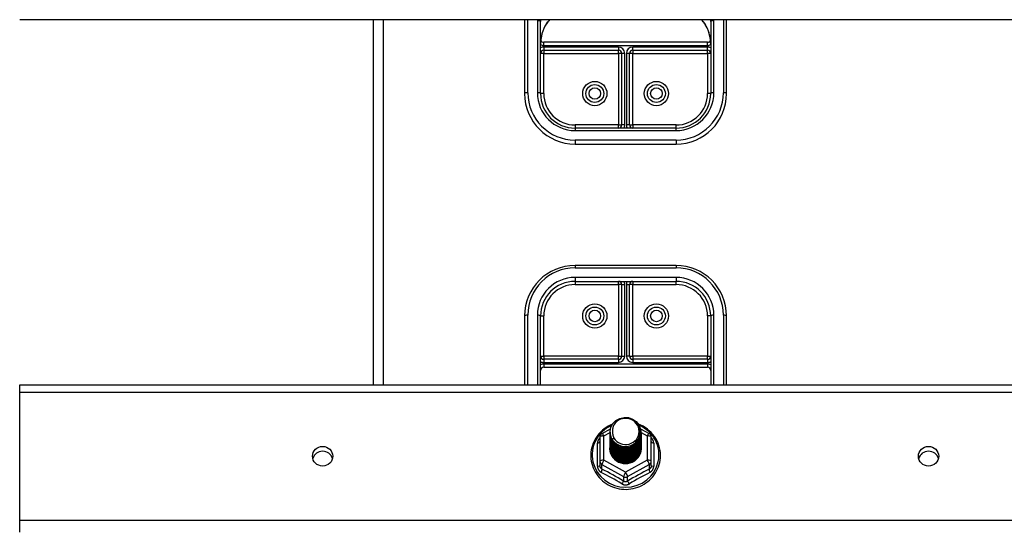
# Model space of a CAD drawing. Header units: inches. Extents: x 48.1 to 120.1, y 31.5 to 55.7.
# Tile 23 of 85: x 64.6 to 74.3, y 40.9 to 46. Entities that reach past the tile are written whole.
import ezdxf

# ---------------------------------------------------------------- set-up
doc = ezdxf.new("R2010")
doc.units = ezdxf.units.IN
doc.header["$MEASUREMENT"] = 0
doc.layers.add('Visible Edges(ANSI)', color=7, linetype='Continuous', lineweight=25)
doc.layers.add('Visible Tangent Edges(ANSI)', color=7, linetype='Continuous', lineweight=25)

msp = doc.modelspace()

# ---------------------------------------------------------------- linework, layer by layer
at = {"layer": 'Visible Edges(ANSI)'}
for p, q in [((118.5538, 45.9505), (64.5538, 45.9505)), ((68.0538, 45.9505), (68.0538, 42.3362)), ((69.5538, 45.9505), (69.5538, 45.22)), ((69.7113, 45.22), (69.7113, 45.9332)), ((71.3963, 45.9332), (71.3963, 45.22)), ((71.5538, 45.22), (71.5538, 45.9505)), ((71.3649, 45.7274), (69.7428, 45.7274)), ((69.7428, 45.6486), (70.483, 45.6486)), ((70.6247, 45.6486), (71.3649, 45.6486)), ((70.5145, 45.6171), (70.5145, 44.909)), ((70.5932, 44.909), (70.5932, 45.6171)), ((71.0538, 44.8775), (70.0538, 44.8775)), ((70.0538, 44.72), (71.0538, 44.72)), ((71.0538, 43.5191), (70.0538, 43.5191)), ((70.0538, 43.3616), (71.0538, 43.3616)), ((70.5145, 43.3301), (70.5145, 42.6219)), ((70.5932, 42.6219), (70.5932, 43.3301)), ((69.5538, 43.0191), (69.5538, 42.3362)), ((69.7113, 42.3362), (69.7113, 43.0191)), ((71.3963, 43.0191), (71.3963, 42.3362)), ((71.5538, 42.3362), (71.5538, 43.0191)), ((70.483, 42.5905), (69.7428, 42.5905)), ((69.7428, 42.5117), (71.3649, 42.5117)), ((71.3649, 42.5905), (70.6247, 42.5905)), ((64.5538, 42.2665), (64.5538, 42.3362)), ((64.5538, 42.3362), (118.5538, 42.3362)), ((64.5538, 40.9968), (64.5538, 42.2665)), ((70.3201, 41.8561), (70.404, 41.9029)), ((70.4003, 41.8705), (70.4003, 41.8709)), ((70.4003, 41.8579), (70.4003, 41.8583)), ((70.4003, 41.8454), (70.4003, 41.8458)), ((70.4003, 41.8328), (70.4003, 41.8333)), ((70.7021, 41.9038), (70.7876, 41.8561)), ((70.7074, 41.8642), (70.7074, 41.8646)), ((70.7074, 41.8517), (70.7074, 41.8521)), ((70.7074, 41.8391), (70.7074, 41.8395)), ((70.2999, 41.8217), (70.2999, 41.5821)), ((70.4003, 41.8203), (70.4003, 41.8207)), ((70.4003, 41.8078), (70.4003, 41.8082)), ((70.4003, 41.7952), (70.4003, 41.7956)), ((70.4003, 41.7827), (70.4003, 41.7831)), ((70.4003, 41.7702), (70.4003, 41.7706)), ((70.4003, 41.7576), (70.4003, 41.758)), ((70.4003, 41.7451), (70.4003, 41.7455)), ((70.4003, 41.7325), (70.4003, 41.7329)), ((70.7074, 41.8266), (70.7074, 41.827)), ((70.7074, 41.814), (70.7074, 41.8144)), ((70.7074, 41.8015), (70.7074, 41.8019)), ((70.7074, 41.789), (70.7074, 41.7894)), ((70.7074, 41.7764), (70.7074, 41.7768)), ((70.7074, 41.7639), (70.7074, 41.7643)), ((70.7074, 41.7513), (70.7074, 41.7518)), ((70.7074, 41.7388), (70.7074, 41.7392)), ((70.8078, 41.5821), (70.8078, 41.8217)), ((70.4003, 41.72), (70.4003, 41.7204)), ((70.7074, 41.7263), (70.7074, 41.7267)), ((70.7074, 41.7137), (70.7074, 41.7141)), ((70.2999, 41.5821), (70.2999, 41.5373)), ((70.5346, 41.5634), (70.5341, 41.5606)), ((70.8078, 41.5373), (70.8078, 41.5821)), ((64.5538, 40.8795), (64.5538, 40.9968))]:
    msp.add_line(p, q, dxfattribs=at)
at = {"layer": 'Visible Edges(ANSI)', "flags": 128}
for points in [[(69.7689, 45.9086), (69.7848, 45.9302), (69.8024, 45.9505)], [(71.3053, 45.9505), (71.3229, 45.9302), (71.3388, 45.9086)], [(69.7689, 45.9086), (69.762, 45.8978), (69.7554, 45.8865), (69.7436, 45.8628), (69.7337, 45.838), (69.7256, 45.8124), (69.7193, 45.7862), (69.7148, 45.7596), (69.7122, 45.7327), (69.7113, 45.7059)], [(71.3963, 45.7059), (71.3955, 45.7327), (71.3928, 45.7596), (71.3883, 45.7862), (71.3821, 45.8124), (71.374, 45.838), (71.364, 45.8628), (71.3522, 45.8865), (71.3457, 45.8978), (71.3388, 45.9086)], [(70.4235, 41.9483), (70.4023, 41.9391), (70.3817, 41.9285), (70.3619, 41.9165), (70.343, 41.9034), (70.325, 41.889), (70.3081, 41.8734), (70.2923, 41.8568), (70.2777, 41.8392), (70.2643, 41.8206), (70.2523, 41.8012), (70.2416, 41.7811), (70.2324, 41.7603), (70.2246, 41.7389), (70.2184, 41.7171), (70.2136, 41.6949), (70.2105, 41.6725), (70.2089, 41.6498), (70.2089, 41.6272), (70.2104, 41.6046), (70.2136, 41.5821), (70.2183, 41.5599), (70.2246, 41.5381), (70.2323, 41.5167), (70.2415, 41.4959), (70.2522, 41.4758), (70.2642, 41.4564), (70.2776, 41.4378), (70.2922, 41.4202), (70.308, 41.4035), (70.3249, 41.388), (70.3428, 41.3736), (70.3617, 41.3604), (70.3815, 41.3484), (70.4021, 41.3378), (70.4233, 41.3286), (70.4451, 41.3208), (70.4675, 41.3144), (70.4902, 41.3095), (70.5132, 41.3061), (70.5363, 41.3042), (70.5596, 41.3038), (70.5828, 41.3049), (70.6059, 41.3076), (70.6288, 41.3118), (70.6513, 41.3174), (70.6734, 41.3245), (70.6949, 41.333), (70.7159, 41.3429), (70.736, 41.3542), (70.7554, 41.3668), (70.7738, 41.3806), (70.7913, 41.3955), (70.8077, 41.4116), (70.8229, 41.4288), (70.8369, 41.4469), (70.8496, 41.4659), (70.8609, 41.4856), (70.8709, 41.5061), (70.8794, 41.5272), (70.8864, 41.5488), (70.8919, 41.5709), (70.8958, 41.5932), (70.8982, 41.6157), (70.899, 41.6384)], [(70.4212, 41.7971), (70.4048, 41.8357), (70.4004, 41.8772), (70.4085, 41.9181), (70.4283, 41.9552), (70.4584, 41.9854), (70.4961, 42.0061), (70.5385, 42.0157), (70.5821, 42.0133), (70.6235, 41.9991), (70.6592, 41.9742), (70.6864, 41.9406), (70.7029, 41.9008), (70.7072, 41.8582), (70.6992, 41.8161), (70.6794, 41.7779), (70.6494, 41.7466), (70.6117, 41.7247), (70.5693, 41.7139), (70.5256, 41.7151), (70.4843, 41.7282), (70.4485, 41.7519), (70.4213, 41.7844), (70.4048, 41.8229), (70.4004, 41.8644)], [(70.438, 41.9418), (70.4367, 41.9393), (70.4355, 41.9367), (70.4343, 41.9342), (70.4332, 41.9316), (70.4322, 41.929), (70.4312, 41.9263), (70.4303, 41.9237), (70.4294, 41.921), (70.4286, 41.9183), (70.4279, 41.9156), (70.4272, 41.9128), (70.4266, 41.9101), (70.426, 41.9073), (70.4255, 41.9046), (70.4251, 41.9018), (70.4247, 41.899), (70.4244, 41.8962), (70.4242, 41.8934), (70.424, 41.8906), (70.4239, 41.8878), (70.4238, 41.885), (70.4239, 41.8822), (70.424, 41.8794), (70.4241, 41.8766)], [(70.4398, 41.7725), (70.4626, 41.7537), (70.4887, 41.7395), (70.5173, 41.7306), (70.5472, 41.7274), (70.5771, 41.73), (70.606, 41.7383), (70.6326, 41.7521), (70.6558, 41.7708), (70.6746, 41.7936), (70.6883, 41.8197), (70.6961, 41.848), (70.6978, 41.8772), (70.6933, 41.9061), (70.6826, 41.9335), (70.6663, 41.9581), (70.6451, 41.9788), (70.6198, 41.9947), (70.5917, 42.005), (70.5619, 42.0092), (70.532, 42.0072), (70.5033, 41.9989), (70.4773, 41.9847), (70.4551, 41.9654), (70.438, 41.9418)], [(70.899, 41.6384), (70.898, 41.6634), (70.8951, 41.6883), (70.8903, 41.7129), (70.8836, 41.7371), (70.8751, 41.7607), (70.8648, 41.7836), (70.8527, 41.8057), (70.839, 41.8269), (70.8237, 41.847), (70.8069, 41.8659), (70.7887, 41.8836), (70.7692, 41.8999), (70.7485, 41.9147), (70.7268, 41.928), (70.7041, 41.9397), (70.6805, 41.9497)], [(70.4003, 41.8705), (70.4004, 41.866), (70.4006, 41.8615), (70.4009, 41.857), (70.4014, 41.8526), (70.4021, 41.8482), (70.4029, 41.8437), (70.4038, 41.8394), (70.4049, 41.835), (70.4061, 41.8307), (70.4074, 41.8264), (70.4089, 41.8221), (70.4105, 41.8179), (70.4123, 41.8138), (70.4141, 41.8097), (70.4162, 41.8056), (70.4183, 41.8017), (70.4206, 41.7978), (70.423, 41.7939), (70.4255, 41.7901), (70.4281, 41.7864), (70.4309, 41.7828), (70.4337, 41.7793), (70.4367, 41.7758), (70.4398, 41.7725)], [(70.4003, 41.8579), (70.4016, 41.8388), (70.4055, 41.82), (70.412, 41.8019), (70.4209, 41.7847), (70.432, 41.7688), (70.4453, 41.7545), (70.4604, 41.742), (70.4771, 41.7314), (70.4951, 41.7231), (70.5141, 41.7171), (70.5338, 41.7136), (70.5538, 41.7126), (70.5739, 41.7141), (70.5936, 41.7182), (70.6126, 41.7247), (70.6306, 41.7335), (70.6473, 41.7446), (70.6624, 41.7576), (70.6756, 41.7725), (70.6868, 41.7889), (70.6957, 41.8066), (70.7021, 41.8252), (70.7061, 41.8445), (70.7074, 41.8642)], [(70.4003, 41.8454), (70.4016, 41.8263), (70.4055, 41.8075), (70.412, 41.7893), (70.4209, 41.7722), (70.432, 41.7563), (70.4453, 41.742), (70.4604, 41.7294), (70.4771, 41.7189), (70.4951, 41.7106), (70.5141, 41.7046), (70.5338, 41.701), (70.5538, 41.7), (70.5739, 41.7016), (70.5936, 41.7056), (70.6126, 41.7121), (70.6306, 41.721), (70.6473, 41.732), (70.6624, 41.7451), (70.6756, 41.76), (70.6868, 41.7764), (70.6957, 41.794), (70.7021, 41.8127), (70.7061, 41.832), (70.7074, 41.8517)], [(70.4003, 41.8328), (70.4016, 41.8137), (70.4055, 41.7949), (70.412, 41.7768), (70.4209, 41.7596), (70.432, 41.7438), (70.4453, 41.7294), (70.4604, 41.7169), (70.4771, 41.7063), (70.4951, 41.698), (70.5141, 41.692), (70.5338, 41.6885), (70.5538, 41.6875), (70.5739, 41.689), (70.5936, 41.6931), (70.6126, 41.6996), (70.6306, 41.7084), (70.6473, 41.7195), (70.6624, 41.7326), (70.6756, 41.7474), (70.6868, 41.7638), (70.6957, 41.7815), (70.7021, 41.8002), (70.7061, 41.8195), (70.7074, 41.8391)], [(70.7072, 41.8581), (70.7067, 41.8379), (70.7034, 41.818), (70.6974, 41.7987), (70.6888, 41.7803), (70.6778, 41.7632), (70.6645, 41.7477), (70.6493, 41.734), (70.6323, 41.7224), (70.614, 41.7131), (70.5945, 41.7063), (70.5743, 41.702), (70.5537, 41.7005), (70.5332, 41.7015), (70.513, 41.7053), (70.4935, 41.7116), (70.4752, 41.7203), (70.4582, 41.7314), (70.443, 41.7446), (70.4298, 41.7596), (70.4188, 41.7761), (70.4102, 41.794), (70.4042, 41.8128), (70.4009, 41.8322), (70.4004, 41.8519)], [(70.7072, 41.8456), (70.7067, 41.8254), (70.7034, 41.8055), (70.6974, 41.7861), (70.6888, 41.7678), (70.6778, 41.7506), (70.6645, 41.7351), (70.6493, 41.7214), (70.6323, 41.7099), (70.614, 41.7006), (70.5945, 41.6938), (70.5743, 41.6895), (70.5537, 41.6879), (70.5332, 41.689), (70.513, 41.6927), (70.4935, 41.699), (70.4752, 41.7078), (70.4582, 41.7189), (70.443, 41.732), (70.4298, 41.747), (70.4188, 41.7636), (70.4102, 41.7815), (70.4042, 41.8003), (70.4009, 41.8197), (70.4004, 41.8393)], [(70.7072, 41.833), (70.7067, 41.8129), (70.7034, 41.7929), (70.6974, 41.7736), (70.6888, 41.7552), (70.6778, 41.7381), (70.6645, 41.7226), (70.6493, 41.7089), (70.6323, 41.6973), (70.614, 41.688), (70.5945, 41.6812), (70.5743, 41.677), (70.5537, 41.6754), (70.5332, 41.6765), (70.513, 41.6802), (70.4935, 41.6865), (70.4752, 41.6953), (70.4582, 41.7063), (70.443, 41.7195), (70.4298, 41.7345), (70.4188, 41.7511), (70.4102, 41.7689), (70.4042, 41.7877), (70.4009, 41.8071), (70.4004, 41.8268)], [(70.4241, 41.8766), (70.424, 41.8738), (70.4239, 41.871), (70.4239, 41.8682), (70.424, 41.8654), (70.4241, 41.8626), (70.4243, 41.8598), (70.4245, 41.857), (70.4248, 41.8542), (70.4252, 41.8515), (70.4257, 41.8487), (70.4262, 41.8459), (70.4267, 41.8432), (70.4274, 41.8404), (70.4281, 41.8377), (70.4288, 41.835), (70.4296, 41.8323), (70.4305, 41.8296), (70.4315, 41.827), (70.4325, 41.8243), (70.4335, 41.8217), (70.4346, 41.8191), (70.4358, 41.8166), (70.437, 41.814), (70.4383, 41.8115)], [(70.4003, 41.8203), (70.4016, 41.8012), (70.4055, 41.7824), (70.412, 41.7643), (70.4209, 41.7471), (70.432, 41.7312), (70.4453, 41.7169), (70.4604, 41.7043), (70.4771, 41.6938), (70.4951, 41.6855), (70.5141, 41.6795), (70.5338, 41.676), (70.5538, 41.675), (70.5739, 41.6765), (70.5936, 41.6805), (70.6126, 41.687), (70.6306, 41.6959), (70.6473, 41.707), (70.6624, 41.72), (70.6756, 41.7349), (70.6868, 41.7513), (70.6957, 41.769), (70.7021, 41.7876), (70.7061, 41.8069), (70.7074, 41.8266)], [(70.4003, 41.8078), (70.4016, 41.7886), (70.4055, 41.7699), (70.412, 41.7517), (70.4209, 41.7346), (70.432, 41.7187), (70.4453, 41.7043), (70.4604, 41.6918), (70.4771, 41.6813), (70.4951, 41.6729), (70.5141, 41.667), (70.5338, 41.6634), (70.5538, 41.6624), (70.5739, 41.664), (70.5936, 41.668), (70.6126, 41.6745), (70.6306, 41.6834), (70.6473, 41.6944), (70.6624, 41.7075), (70.6756, 41.7223), (70.6868, 41.7388), (70.6957, 41.7564), (70.7021, 41.7751), (70.7061, 41.7944), (70.7074, 41.814)], [(70.4003, 41.7952), (70.4016, 41.7761), (70.4055, 41.7573), (70.412, 41.7392), (70.4209, 41.722), (70.432, 41.7061), (70.4453, 41.6918), (70.4604, 41.6793), (70.4771, 41.6687), (70.4951, 41.6604), (70.5141, 41.6544), (70.5338, 41.6509), (70.5538, 41.6499), (70.5739, 41.6514), (70.5936, 41.6555), (70.6126, 41.662), (70.6306, 41.6708), (70.6473, 41.6819), (70.6624, 41.6949), (70.6756, 41.7098), (70.6868, 41.7262), (70.6957, 41.7439), (70.7021, 41.7625), (70.7061, 41.7819), (70.7074, 41.8015)], [(70.4003, 41.7827), (70.4016, 41.7636), (70.4055, 41.7448), (70.412, 41.7267), (70.4209, 41.7095), (70.432, 41.6936), (70.4453, 41.6793), (70.4604, 41.6667), (70.4771, 41.6562), (70.4951, 41.6479), (70.5141, 41.6419), (70.5338, 41.6384), (70.5538, 41.6373), (70.5739, 41.6389), (70.5936, 41.6429), (70.6126, 41.6494), (70.6306, 41.6583), (70.6473, 41.6693), (70.6624, 41.6824), (70.6756, 41.6973), (70.6868, 41.7137), (70.6957, 41.7314), (70.7021, 41.75), (70.7061, 41.7693), (70.7074, 41.789)], [(70.4003, 41.7702), (70.4016, 41.751), (70.4055, 41.7322), (70.412, 41.7141), (70.4209, 41.697), (70.432, 41.6811), (70.4453, 41.6667), (70.4604, 41.6542), (70.4771, 41.6437), (70.4951, 41.6353), (70.5141, 41.6293), (70.5338, 41.6258), (70.5538, 41.6248), (70.5739, 41.6263), (70.5936, 41.6304), (70.6126, 41.6369), (70.6306, 41.6457), (70.6473, 41.6568), (70.6624, 41.6699), (70.6756, 41.6847), (70.6868, 41.7011), (70.6957, 41.7188), (70.7021, 41.7375), (70.7061, 41.7568), (70.7074, 41.7764)], [(70.4003, 41.7576), (70.4016, 41.7385), (70.4055, 41.7197), (70.412, 41.7016), (70.4209, 41.6844), (70.432, 41.6685), (70.4453, 41.6542), (70.4604, 41.6416), (70.4771, 41.6311), (70.4951, 41.6228), (70.5141, 41.6168), (70.5338, 41.6133), (70.5538, 41.6123), (70.5739, 41.6138), (70.5936, 41.6179), (70.6126, 41.6244), (70.6306, 41.6332), (70.6473, 41.6443), (70.6624, 41.6573), (70.6756, 41.6722), (70.6868, 41.6886), (70.6957, 41.7063), (70.7021, 41.7249), (70.7061, 41.7442), (70.7074, 41.7639)], [(70.4003, 41.7451), (70.4016, 41.726), (70.4055, 41.7072), (70.412, 41.689), (70.4209, 41.6719), (70.432, 41.656), (70.4453, 41.6417), (70.4604, 41.6291), (70.4771, 41.6186), (70.4951, 41.6103), (70.5141, 41.6043), (70.5338, 41.6007), (70.5538, 41.5997), (70.5739, 41.6013), (70.5936, 41.6053), (70.6126, 41.6118), (70.6306, 41.6207), (70.6473, 41.6317), (70.6624, 41.6448), (70.6756, 41.6596), (70.6868, 41.6761), (70.6957, 41.6937), (70.7021, 41.7124), (70.7061, 41.7317), (70.7074, 41.7513)], [(70.4003, 41.7325), (70.4016, 41.7134), (70.4055, 41.6946), (70.412, 41.6765), (70.4209, 41.6593), (70.432, 41.6435), (70.4453, 41.6291), (70.4604, 41.6166), (70.4771, 41.606), (70.4951, 41.5977), (70.5141, 41.5917), (70.5338, 41.5882), (70.5538, 41.5872), (70.5739, 41.5887), (70.5936, 41.5928), (70.6126, 41.5993), (70.6306, 41.6081), (70.6473, 41.6192), (70.6624, 41.6322), (70.6756, 41.6471), (70.6868, 41.6635), (70.6957, 41.6812), (70.7021, 41.6999), (70.7061, 41.7192), (70.7074, 41.7388)], [(70.7072, 41.8205), (70.7067, 41.8003), (70.7034, 41.7804), (70.6974, 41.7611), (70.6888, 41.7427), (70.6778, 41.7256), (70.6645, 41.71), (70.6493, 41.6964), (70.6323, 41.6848), (70.614, 41.6755), (70.5945, 41.6687), (70.5743, 41.6644), (70.5537, 41.6628), (70.5332, 41.6639), (70.513, 41.6676), (70.4935, 41.674), (70.4752, 41.6827), (70.4582, 41.6938), (70.443, 41.7069), (70.4298, 41.7219), (70.4188, 41.7385), (70.4102, 41.7564), (70.4042, 41.7752), (70.4009, 41.7946), (70.4004, 41.8142)], [(70.7072, 41.808), (70.7067, 41.7878), (70.7034, 41.7678), (70.6974, 41.7485), (70.6888, 41.7301), (70.6778, 41.713), (70.6645, 41.6975), (70.6493, 41.6838), (70.6323, 41.6722), (70.614, 41.663), (70.5945, 41.6561), (70.5743, 41.6519), (70.5537, 41.6503), (70.5332, 41.6514), (70.513, 41.6551), (70.4935, 41.6614), (70.4752, 41.6702), (70.4582, 41.6812), (70.443, 41.6944), (70.4298, 41.7094), (70.4188, 41.726), (70.4102, 41.7438), (70.4042, 41.7626), (70.4009, 41.7821), (70.4004, 41.8017)], [(70.7072, 41.7954), (70.7067, 41.7752), (70.7034, 41.7553), (70.6974, 41.736), (70.6888, 41.7176), (70.6778, 41.7005), (70.6645, 41.685), (70.6493, 41.6713), (70.6323, 41.6597), (70.614, 41.6504), (70.5945, 41.6436), (70.5743, 41.6394), (70.5537, 41.6378), (70.5332, 41.6388), (70.513, 41.6426), (70.4935, 41.6489), (70.4752, 41.6576), (70.4582, 41.6687), (70.443, 41.6819), (70.4298, 41.6969), (70.4188, 41.7135), (70.4102, 41.7313), (70.4042, 41.7501), (70.4009, 41.7695), (70.4004, 41.7892)], [(70.7072, 41.7829), (70.7067, 41.7627), (70.7034, 41.7428), (70.6974, 41.7234), (70.6888, 41.7051), (70.6778, 41.688), (70.6645, 41.6724), (70.6493, 41.6587), (70.6323, 41.6472), (70.614, 41.6379), (70.5945, 41.6311), (70.5743, 41.6268), (70.5537, 41.6252), (70.5332, 41.6263), (70.513, 41.63), (70.4935, 41.6363), (70.4752, 41.6451), (70.4582, 41.6562), (70.443, 41.6693), (70.4298, 41.6843), (70.4188, 41.7009), (70.4102, 41.7188), (70.4042, 41.7376), (70.4009, 41.757), (70.4004, 41.7766)], [(70.7072, 41.7704), (70.7067, 41.7502), (70.7034, 41.7302), (70.6974, 41.7109), (70.6888, 41.6925), (70.6778, 41.6754), (70.6645, 41.6599), (70.6493, 41.6462), (70.6323, 41.6346), (70.614, 41.6253), (70.5945, 41.6185), (70.5743, 41.6143), (70.5537, 41.6127), (70.5332, 41.6138), (70.513, 41.6175), (70.4935, 41.6238), (70.4752, 41.6326), (70.4582, 41.6436), (70.443, 41.6568), (70.4298, 41.6718), (70.4188, 41.6884), (70.4102, 41.7062), (70.4042, 41.725), (70.4009, 41.7444), (70.4004, 41.7641)], [(70.7072, 41.7578), (70.7067, 41.7376), (70.7034, 41.7177), (70.6974, 41.6984), (70.6888, 41.68), (70.6778, 41.6629), (70.6645, 41.6473), (70.6493, 41.6337), (70.6323, 41.6221), (70.614, 41.6128), (70.5945, 41.606), (70.5743, 41.6017), (70.5537, 41.6001), (70.5332, 41.6012), (70.513, 41.605), (70.4935, 41.6113), (70.4752, 41.62), (70.4582, 41.6311), (70.443, 41.6442), (70.4298, 41.6593), (70.4188, 41.6758), (70.4102, 41.6937), (70.4042, 41.7125), (70.4009, 41.7319), (70.4004, 41.7515)], [(70.7072, 41.7453), (70.7067, 41.7251), (70.7034, 41.7052), (70.6974, 41.6858), (70.6888, 41.6674), (70.6778, 41.6503), (70.6645, 41.6348), (70.6493, 41.6211), (70.6323, 41.6095), (70.614, 41.6003), (70.5945, 41.5934), (70.5743, 41.5892), (70.5537, 41.5876), (70.5332, 41.5887), (70.513, 41.5924), (70.4935, 41.5987), (70.4752, 41.6075), (70.4582, 41.6186), (70.443, 41.6317), (70.4298, 41.6467), (70.4188, 41.6633), (70.4102, 41.6812), (70.4042, 41.7), (70.4009, 41.7194), (70.4004, 41.739)], [(70.7072, 41.7327), (70.7067, 41.7126), (70.7034, 41.6926), (70.6974, 41.6733), (70.6888, 41.6549), (70.6778, 41.6378), (70.6645, 41.6223), (70.6493, 41.6086), (70.6323, 41.597), (70.614, 41.5877), (70.5945, 41.5809), (70.5743, 41.5767), (70.5537, 41.5751), (70.5332, 41.5761), (70.513, 41.5799), (70.4935, 41.5862), (70.4752, 41.5949), (70.4582, 41.606), (70.443, 41.6192), (70.4298, 41.6342), (70.4188, 41.6508), (70.4102, 41.6686), (70.4042, 41.6874), (70.4009, 41.7068), (70.4004, 41.7265)], [(70.4383, 41.8115), (70.4376, 41.8109), (70.4369, 41.8103), (70.4362, 41.8097), (70.4355, 41.8091), (70.4348, 41.8085), (70.434, 41.8079), (70.4333, 41.8073), (70.4326, 41.8067), (70.4319, 41.8061), (70.4312, 41.8055), (70.4305, 41.8049), (70.4298, 41.8043), (70.429, 41.8037), (70.4283, 41.8031), (70.4276, 41.8025), (70.4269, 41.8019), (70.4262, 41.8013), (70.4255, 41.8007), (70.4248, 41.8001), (70.424, 41.7995), (70.4233, 41.7989), (70.4226, 41.7983), (70.4219, 41.7977), (70.4212, 41.7971)], [(70.4003, 41.72), (70.4016, 41.7009), (70.4055, 41.6821), (70.412, 41.664), (70.4209, 41.6468), (70.432, 41.6309), (70.4453, 41.6166), (70.4604, 41.604), (70.4771, 41.5935), (70.4951, 41.5852), (70.5141, 41.5792), (70.5338, 41.5757), (70.5538, 41.5747), (70.5739, 41.5762), (70.5936, 41.5802), (70.6126, 41.5867), (70.6306, 41.5956), (70.6473, 41.6066), (70.6624, 41.6197), (70.6756, 41.6346), (70.6868, 41.651), (70.6957, 41.6687), (70.7021, 41.6873), (70.7061, 41.7066), (70.7074, 41.7263)], [(70.5341, 41.5606), (70.5255, 41.562), (70.5171, 41.5639), (70.5087, 41.5663), (70.5006, 41.5691), (70.4926, 41.5723), (70.4848, 41.5759), (70.4772, 41.58), (70.4698, 41.5844), (70.4628, 41.5893), (70.456, 41.5945), (70.4496, 41.6001), (70.4435, 41.606), (70.4377, 41.6122), (70.4323, 41.6188), (70.4273, 41.6256), (70.4227, 41.6327), (70.4186, 41.64), (70.4149, 41.6475), (70.4116, 41.6553), (70.4088, 41.6632), (70.4065, 41.6712), (70.4046, 41.6794), (70.4032, 41.6876), (70.4024, 41.6959)], [(70.7072, 41.7202), (70.7071, 41.7048), (70.7053, 41.6895), (70.7019, 41.6745), (70.697, 41.6599), (70.6906, 41.6458), (70.6828, 41.6324), (70.6736, 41.6199), (70.6632, 41.6084), (70.6516, 41.5979), (70.639, 41.5886), (70.6255, 41.5807), (70.6113, 41.5741), (70.5964, 41.5689), (70.5812, 41.5653), (70.5656, 41.5631), (70.5499, 41.5625), (70.5342, 41.5635), (70.5188, 41.566), (70.5037, 41.57), (70.4891, 41.5755), (70.4753, 41.5824), (70.4622, 41.5906), (70.4501, 41.6001), (70.4391, 41.6107)], [(70.5602, 41.5623), (70.57, 41.5631), (70.5797, 41.5646), (70.5892, 41.5666), (70.5987, 41.5692), (70.6079, 41.5724), (70.617, 41.5761), (70.6258, 41.5804), (70.6343, 41.5852), (70.6424, 41.5906), (70.6502, 41.5964), (70.6576, 41.6027), (70.6646, 41.6094), (70.6712, 41.6166), (70.6772, 41.6241), (70.6828, 41.632), (70.6879, 41.6403), (70.6924, 41.6488), (70.6963, 41.6576), (70.6996, 41.6666), (70.7024, 41.6758), (70.7046, 41.6851), (70.7061, 41.6946), (70.7071, 41.7041), (70.7074, 41.7137)]]:
    msp.add_lwpolyline(points, dxfattribs=at)
at = {"layer": 'Visible Edges(ANSI)'}
for centre in [(70.2487, 45.22), (70.8589, 45.22), (70.2487, 43.0191), (70.8589, 43.0191)]:
    msp.add_circle(centre, 0.0886, dxfattribs=at)
for centre, radius, start, end in [((69.7428, 45.7589), 0.0315, 201.14813, 270), ((71.3649, 45.7589), 0.0315, 270, 338.85185), ((69.7428, 45.6171), 0.0315, 90, 180), ((70.483, 45.6171), 0.0315, 0, 90), ((70.6247, 45.6171), 0.0315, 90, 180), ((71.3649, 45.6171), 0.0315, 0, 90), ((70.0538, 45.22), 0.5, 180, 270), ((70.0538, 45.22), 0.3425, 180, 270), ((71.0538, 45.22), 0.3425, 270, 0), ((71.0538, 45.22), 0.5, 270, 0), ((70.483, 44.909), 0.0315, 270, 0), ((70.6247, 44.909), 0.0315, 180, 270), ((70.0538, 43.0191), 0.5, 90, 180), ((71.0538, 43.0191), 0.5, 0, 90), ((70.0538, 43.0191), 0.3425, 90, 180), ((70.483, 43.3301), 0.0315, 0, 90), ((70.6247, 43.3301), 0.0315, 90, 180), ((71.0538, 43.0191), 0.3425, 0, 90), ((69.7428, 42.6219), 0.0315, 180, 270), ((70.483, 42.6219), 0.0315, 270, 0), ((70.6247, 42.6219), 0.0315, 180, 270), ((71.3649, 42.6219), 0.0315, 270, 0), ((69.7428, 42.4802), 0.0315, 90, 180), ((71.3649, 42.4802), 0.0315, 0, 90), ((70.3393, 41.8217), 0.0394, 119.17447, 180), ((70.7684, 41.8217), 0.0394, 0, 60.82553)]:
    msp.add_arc(centre, radius, start, end, dxfattribs=at)
for centre, major_axis, start_param, end_param in [((70.5538, 41.8769), (0.1339, 0), 3.671471, 8.899926), ((70.5538, 41.7119), (-0.1585, 0), 6.031366, 9.674843), ((70.5538, 41.8719), (0.1535, 0), 3.669461, 3.875388), ((67.5538, 41.584), (0.1005, 0), 0.247651, 2.893942), ((73.5538, 41.584), (0.1005, 0), 0.247651, 2.893942)]:
    msp.add_ellipse(centre, major_axis=major_axis, ratio=0.966998, start_param=start_param, end_param=end_param, dxfattribs=at)
for centre in [(67.5538, 41.6317), (73.5538, 41.6317)]:
    msp.add_ellipse(centre, major_axis=(-0.1005, 0), ratio=0.966998, dxfattribs=at)
at = {"layer": 'Visible Tangent Edges(ANSI)'}
for p, q in [((68.1528, 45.9505), (68.1528, 42.3362)), ((69.5853, 45.228), (69.5853, 45.9505)), ((69.6798, 45.9412), (69.6798, 45.228)), ((71.4278, 45.228), (71.4278, 45.9412)), ((71.5223, 45.9505), (71.5223, 45.228)), ((69.7428, 45.6959), (69.7428, 45.7274)), ((69.7428, 45.6959), (71.3649, 45.6959)), ((70.483, 45.6801), (69.7428, 45.6801)), ((69.7428, 45.6801), (69.7428, 45.6486)), ((69.7428, 45.6486), (69.7428, 45.6171)), ((70.483, 45.6801), (70.483, 45.6486)), ((70.483, 45.6171), (70.483, 45.6486)), ((70.6247, 45.6486), (70.6247, 45.6801)), ((71.3649, 45.6801), (70.6247, 45.6801)), ((70.6247, 45.6486), (70.6247, 45.6171)), ((71.3649, 45.6959), (71.3649, 45.7274)), ((71.3649, 45.6486), (71.3649, 45.6801)), ((71.3649, 45.6171), (71.3649, 45.6486)), ((69.7428, 45.6171), (69.7113, 45.6171)), ((69.7428, 45.6171), (70.483, 45.6171)), ((69.7428, 45.22), (69.7428, 45.6171)), ((70.483, 45.6171), (70.483, 44.909)), ((70.5145, 45.6171), (70.483, 45.6171)), ((70.546, 45.6171), (70.5145, 45.6171)), ((70.546, 44.909), (70.546, 45.6171)), ((70.5932, 45.6171), (70.5617, 45.6171)), ((70.5617, 45.6171), (70.5617, 44.909)), ((70.6247, 45.6171), (70.5932, 45.6171)), ((70.6247, 45.6171), (71.3649, 45.6171)), ((70.6247, 44.909), (70.6247, 45.6171)), ((71.3649, 45.6171), (71.3649, 45.22)), ((71.3963, 45.6171), (71.3649, 45.6171)), ((69.7428, 45.22), (69.7113, 45.22)), ((71.3963, 45.22), (71.3649, 45.22)), ((70.483, 44.909), (70.0538, 44.909)), ((70.0538, 44.909), (70.0538, 44.8775)), ((70.0538, 44.8775), (70.0538, 44.854)), ((70.0538, 44.854), (71.0538, 44.854)), ((70.483, 44.8775), (70.483, 44.909)), ((70.483, 44.909), (70.5145, 44.909)), ((70.546, 44.909), (70.5145, 44.909)), ((70.5932, 44.909), (70.5617, 44.909)), ((70.5932, 44.909), (70.6247, 44.909)), ((71.0538, 44.909), (70.6247, 44.909)), ((70.6247, 44.909), (70.6247, 44.8775)), ((71.0538, 44.8775), (71.0538, 44.909)), ((71.0538, 44.854), (71.0538, 44.8775)), ((71.0538, 44.7595), (70.0538, 44.7595)), ((70.0538, 44.7595), (70.0538, 44.72)), ((71.0538, 44.7595), (71.0538, 44.72)), ((70.0538, 43.5191), (70.0538, 43.4956)), ((70.0538, 43.4956), (71.0538, 43.4956)), ((71.0538, 43.5191), (71.0538, 43.4956)), ((71.0538, 43.4011), (70.0538, 43.4011)), ((70.0538, 43.4011), (70.0538, 43.3616)), ((71.0538, 43.4011), (71.0538, 43.3616)), ((70.0538, 43.3616), (70.0538, 43.3301)), ((70.0538, 43.3301), (70.483, 43.3301)), ((70.483, 43.3301), (70.483, 43.3616)), ((70.483, 43.3301), (70.483, 42.6219)), ((70.5145, 43.3301), (70.483, 43.3301)), ((70.5145, 43.3301), (70.546, 43.3301)), ((70.546, 42.6219), (70.546, 43.3301)), ((70.5617, 43.3301), (70.5617, 42.6219)), ((70.5617, 43.3301), (70.5932, 43.3301)), ((70.6247, 43.3301), (70.5932, 43.3301)), ((70.6247, 43.3616), (70.6247, 43.3301)), ((70.6247, 43.3301), (71.0538, 43.3301)), ((70.6247, 42.6219), (70.6247, 43.3301)), ((71.0538, 43.3301), (71.0538, 43.3616)), ((69.5853, 42.3362), (69.5853, 43.0271)), ((69.6798, 43.0271), (69.6798, 42.3362)), ((69.7113, 43.0191), (69.7428, 43.0191)), ((69.7428, 42.6219), (69.7428, 43.0191)), ((71.3649, 43.0191), (71.3649, 42.6219)), ((71.3963, 43.0191), (71.3649, 43.0191)), ((71.4278, 42.3362), (71.4278, 43.0271)), ((71.5223, 43.0271), (71.5223, 42.3362)), ((69.7113, 42.6219), (69.7428, 42.6219)), ((70.483, 42.6219), (69.7428, 42.6219)), ((69.7428, 42.6219), (69.7428, 42.5905)), ((70.483, 42.5905), (70.483, 42.6219)), ((70.483, 42.6219), (70.5145, 42.6219)), ((70.5145, 42.6219), (70.546, 42.6219)), ((70.5932, 42.6219), (70.5617, 42.6219)), ((70.5932, 42.6219), (70.6247, 42.6219)), ((71.3649, 42.6219), (70.6247, 42.6219)), ((70.6247, 42.6219), (70.6247, 42.5905)), ((71.3649, 42.6219), (71.3963, 42.6219)), ((71.3649, 42.5905), (71.3649, 42.6219)), ((69.7428, 42.5905), (69.7428, 42.559)), ((69.7428, 42.559), (70.483, 42.559)), ((69.7428, 42.5432), (69.7428, 42.5117)), ((71.3649, 42.5432), (69.7428, 42.5432)), ((70.483, 42.5905), (70.483, 42.559)), ((70.6247, 42.5905), (70.6247, 42.559)), ((70.6247, 42.559), (71.3649, 42.559)), ((71.3649, 42.5905), (71.3649, 42.559)), ((71.3649, 42.5432), (71.3649, 42.5117)), ((64.5538, 42.2665), (118.5538, 42.2665)), ((70.3393, 41.8317), (70.4004, 41.8658)), ((70.3393, 41.5921), (70.3393, 41.8317)), ((70.7074, 41.8658), (70.7684, 41.8317)), ((70.7684, 41.8317), (70.7684, 41.5921)), ((70.2757, 41.5344), (70.2757, 41.7616)), ((70.832, 41.7616), (70.832, 41.5344)), ((70.3196, 41.5491), (70.5341, 41.4293)), ((70.3196, 41.5043), (70.3196, 41.5491)), ((70.5538, 41.4723), (70.3393, 41.5921)), ((70.7684, 41.5921), (70.5538, 41.4723)), ((70.5735, 41.4293), (70.7881, 41.5491)), ((70.7881, 41.5491), (70.7881, 41.5043)), ((70.5341, 41.4293), (70.5341, 41.3845)), ((70.5735, 41.3845), (70.5735, 41.4293)), ((118.5538, 40.9968), (64.5538, 40.9968))]:
    msp.add_line(p, q, dxfattribs=at)
at = {"layer": 'Visible Tangent Edges(ANSI)', "flags": 128}
for points in [[(69.7692, 45.9096), (69.7644, 45.9022), (69.7598, 45.8947), (69.7554, 45.887), (69.7512, 45.8791), (69.7472, 45.8711), (69.7435, 45.8629), (69.74, 45.8547), (69.7366, 45.8464), (69.7335, 45.838), (69.7306, 45.8295), (69.728, 45.8209), (69.7255, 45.8123), (69.7232, 45.8036), (69.7211, 45.7949), (69.7192, 45.7861), (69.7176, 45.7772), (69.7161, 45.7683), (69.7148, 45.7594), (69.7137, 45.7505), (69.7129, 45.7416), (69.7122, 45.7326), (69.7117, 45.7237), (69.7114, 45.7148), (69.7113, 45.7059)], [(71.3963, 45.7059), (71.3963, 45.7148), (71.396, 45.7237), (71.3955, 45.7326), (71.3948, 45.7416), (71.3939, 45.7505), (71.3928, 45.7594), (71.3916, 45.7683), (71.3901, 45.7772), (71.3884, 45.7861), (71.3865, 45.7949), (71.3845, 45.8036), (71.3822, 45.8123), (71.3797, 45.8209), (71.377, 45.8295), (71.3741, 45.838), (71.371, 45.8464), (71.3677, 45.8547), (71.3642, 45.8629), (71.3604, 45.8711), (71.3564, 45.8791), (71.3523, 45.887), (71.3479, 45.8947), (71.3433, 45.9022), (71.3385, 45.9096)], [(70.2999, 41.8142), (70.298, 41.8124), (70.2962, 41.8106), (70.2945, 41.8087), (70.2928, 41.8068), (70.2912, 41.8048), (70.2896, 41.8027), (70.2882, 41.8006), (70.2868, 41.7985), (70.2854, 41.7964), (70.2842, 41.7942), (70.283, 41.7919), (70.2819, 41.7897), (70.2809, 41.7874), (70.28, 41.7851), (70.2792, 41.7828), (70.2785, 41.7805), (70.2778, 41.7781), (70.2772, 41.7757), (70.2768, 41.7734), (70.2764, 41.771), (70.2761, 41.7686), (70.2758, 41.7663), (70.2757, 41.7639), (70.2757, 41.7616)], [(70.832, 41.7616), (70.832, 41.7639), (70.8318, 41.7663), (70.8316, 41.7686), (70.8313, 41.771), (70.8309, 41.7734), (70.8304, 41.7757), (70.8298, 41.7781), (70.8292, 41.7805), (70.8284, 41.7828), (70.8276, 41.7851), (70.8267, 41.7874), (70.8257, 41.7897), (70.8246, 41.7919), (70.8235, 41.7942), (70.8222, 41.7964), (70.8209, 41.7985), (70.8195, 41.8006), (70.818, 41.8027), (70.8165, 41.8048), (70.8149, 41.8068), (70.8132, 41.8087), (70.8115, 41.8106), (70.8096, 41.8124), (70.8078, 41.8142)], [(70.3196, 41.5043), (70.3181, 41.505), (70.3167, 41.5058), (70.3153, 41.5066), (70.314, 41.5076), (70.3127, 41.5086), (70.3115, 41.5096), (70.3103, 41.5107), (70.3091, 41.5119), (70.3081, 41.5132), (70.307, 41.5145), (70.3061, 41.5159), (70.3052, 41.5173), (70.3043, 41.5187), (70.3036, 41.5203), (70.3029, 41.5218), (70.3023, 41.5234), (70.3017, 41.5251), (70.3012, 41.5267), (70.3008, 41.5284), (70.3005, 41.5302), (70.3002, 41.5319), (70.3, 41.5337), (70.2999, 41.5355), (70.2999, 41.5373)], [(70.8078, 41.5373), (70.8077, 41.5355), (70.8076, 41.5337), (70.8074, 41.5319), (70.8072, 41.5302), (70.8068, 41.5284), (70.8064, 41.5267), (70.8059, 41.5251), (70.8054, 41.5234), (70.8048, 41.5218), (70.8041, 41.5203), (70.8033, 41.5187), (70.8025, 41.5173), (70.8016, 41.5159), (70.8006, 41.5145), (70.7996, 41.5132), (70.7985, 41.5119), (70.7974, 41.5107), (70.7962, 41.5096), (70.795, 41.5086), (70.7937, 41.5076), (70.7923, 41.5066), (70.7909, 41.5058), (70.7895, 41.505), (70.7881, 41.5043)], [(70.2757, 41.5344), (70.2757, 41.5311), (70.2759, 41.5278), (70.2763, 41.5246), (70.2768, 41.5214), (70.2774, 41.5182), (70.2782, 41.515), (70.2791, 41.5119), (70.2802, 41.5089), (70.2813, 41.5059), (70.2827, 41.503), (70.2841, 41.5001), (70.2857, 41.4973), (70.2874, 41.4946), (70.2892, 41.492), (70.2911, 41.4895), (70.2932, 41.4871), (70.2953, 41.4848), (70.2976, 41.4825), (70.3, 41.4805), (70.3024, 41.4785), (70.305, 41.4766), (70.3076, 41.4749), (70.3102, 41.4733), (70.313, 41.4718)], [(70.7947, 41.4718), (70.7974, 41.4733), (70.8001, 41.4749), (70.8027, 41.4766), (70.8052, 41.4785), (70.8077, 41.4805), (70.8101, 41.4825), (70.8123, 41.4848), (70.8145, 41.4871), (70.8165, 41.4895), (70.8184, 41.492), (70.8203, 41.4946), (70.822, 41.4973), (70.8235, 41.5001), (70.825, 41.503), (70.8263, 41.5059), (70.8275, 41.5089), (70.8285, 41.5119), (70.8295, 41.515), (70.8302, 41.5182), (70.8309, 41.5214), (70.8314, 41.5246), (70.8317, 41.5278), (70.8319, 41.5311), (70.832, 41.5344)], [(70.5165, 41.3582), (70.5193, 41.3566), (70.5222, 41.355), (70.5252, 41.3537), (70.5282, 41.3524), (70.5313, 41.3513), (70.5345, 41.3503), (70.5376, 41.3495), (70.5408, 41.3488), (70.5441, 41.3483), (70.5473, 41.3479), (70.5506, 41.3477), (70.5539, 41.3476), (70.5571, 41.3477), (70.5604, 41.3479), (70.5637, 41.3483), (70.5669, 41.3488), (70.5701, 41.3495), (70.5732, 41.3503), (70.5764, 41.3513), (70.5795, 41.3524), (70.5825, 41.3537), (70.5855, 41.3551), (70.5883, 41.3566), (70.5912, 41.3582)], [(70.5735, 41.3845), (70.572, 41.3836), (70.5705, 41.3827), (70.5689, 41.3819), (70.5673, 41.3812), (70.5657, 41.3806), (70.5641, 41.38), (70.5624, 41.3795), (70.5607, 41.3792), (70.559, 41.3789), (70.5573, 41.3786), (70.5556, 41.3785), (70.5538, 41.3785), (70.5521, 41.3785), (70.5504, 41.3786), (70.5487, 41.3788), (70.547, 41.3791), (70.5453, 41.3795), (70.5436, 41.38), (70.542, 41.3806), (70.5403, 41.3812), (70.5387, 41.3819), (70.5372, 41.3827), (70.5356, 41.3836), (70.5341, 41.3845)]]:
    msp.add_lwpolyline(points, dxfattribs=at)
at = {"layer": 'Visible Tangent Edges(ANSI)'}
for centre, radius in [((70.2487, 45.22), 0.1201), ((70.8589, 45.22), 0.1201), ((70.2487, 45.22), 0.0571), ((70.8589, 45.22), 0.0571), ((70.2487, 43.0191), 0.1201), ((70.8589, 43.0191), 0.1201), ((70.2487, 43.0191), 0.0571), ((70.8589, 43.0191), 0.0571)]:
    msp.add_circle(centre, radius, dxfattribs=at)
for centre, radius, start, end in [((69.7428, 45.7589), 0.063, 240, 270), ((69.7428, 45.6171), 0.063, 90, 120), ((70.483, 45.6171), 0.063, 0, 90), ((70.6247, 45.6171), 0.063, 90, 180), ((71.3649, 45.7589), 0.063, 270, 300), ((71.3649, 45.6171), 0.063, 60, 90), ((70.0538, 45.228), 0.4685, 180, 270), ((70.0538, 45.228), 0.374, 180, 270), ((70.0538, 45.22), 0.311, 180, 270), ((71.0538, 45.228), 0.4685, 270, 0), ((71.0538, 45.228), 0.374, 270, 0), ((71.0538, 45.22), 0.311, 270, 0), ((70.483, 44.909), 0.063, 330, 0), ((70.6247, 44.909), 0.063, 180, 210), ((70.0538, 43.0271), 0.4685, 90, 180), ((71.0538, 43.0271), 0.4685, 0, 90), ((70.0538, 43.0271), 0.374, 90, 180), ((71.0538, 43.0271), 0.374, 0, 90), ((70.0538, 43.0191), 0.311, 90, 180), ((70.483, 43.3301), 0.063, 0, 30), ((70.6247, 43.3301), 0.063, 150, 180), ((71.0538, 43.0191), 0.311, 0, 90), ((70.483, 42.6219), 0.063, 270, 0), ((70.6247, 42.6219), 0.063, 180, 270), ((69.7428, 42.6219), 0.063, 240, 270), ((69.7428, 42.4802), 0.063, 90, 120), ((71.3649, 42.6219), 0.063, 270, 300), ((71.3649, 42.4802), 0.063, 60, 90)]:
    msp.add_arc(centre, radius, start, end, dxfattribs=at)
for centre, major_axis, ratio, start_param, end_param in [((70.0656, 45.9412), (-0.3858, 0), 0.966998, 6.258215, 6.283185), ((69.6798, 45.9332), (0.0315, 0), 0.254784, 0, 1.570796), ((70.0656, 45.9332), (-0.3543, 0), 0.966998, 6.232556, 6.283185), ((70.0656, 45.7219), (-0.3543, 0), 0.966998, 5.552773, 5.703682), ((71.042, 45.7219), (-0.3543, 0), 0.966998, 3.721096, 3.872005), ((71.042, 45.9332), (0.3543, 0), 0.966998, 0, 0.050629), ((71.4278, 45.9332), (-0.0315, 0), 0.254784, 4.712389, 6.283185), ((71.042, 45.9412), (0.3858, 0), 0.966998, 0, 0.02497), ((69.7428, 45.9262), (0.0261, -0.0177), 0.213186, 0, 0.143295), ((71.3649, 45.9262), (-0.0261, -0.0177), 0.213186, 6.139891, 6.283185), ((69.5853, 45.22), (-0.0315, 0), 0.254784, 4.712389, 6.283185), ((69.6798, 45.22), (0.0315, 0), 0.254784, 0, 1.570796), ((71.4278, 45.22), (-0.0315, 0), 0.254784, 4.712389, 6.283185), ((71.5223, 45.22), (0.0315, 0), 0.254784, 0, 1.570796), ((69.5853, 43.0191), (-0.0315, 0), 0.254784, 4.712389, 6.283185), ((69.6798, 43.0191), (0.0315, 0), 0.254784, 0, 1.570796), ((71.4278, 43.0191), (-0.0315, 0), 0.254784, 4.712389, 6.283185), ((71.5223, 43.0191), (0.0315, 0), 0.254784, 0, 1.570796), ((70.5538, 41.6444), (0.3308, 0), 0.966998, 2.000874, 7.433991), ((70.3393, 41.8217), (-0.0394, 0), 0.254784, 4.712389, 6.283185), ((70.3393, 41.8217), (-0.0192, 0.0344), 0.127392, 4.936728, 6.283185), ((70.7684, 41.8217), (0.0192, 0.0344), 0.127392, 0, 1.346458), ((70.7684, 41.8217), (0.0394, 0), 0.254784, 0, 1.570796), ((70.2605, 41.7769), (0.0394, 0), 0.420933, 5.107073, 6.283185), ((70.8471, 41.7769), (-0.0394, 0), 0.420933, 0, 1.176113), ((70.2605, 41.5373), (0.0394, 0), 0.080687, 5.107073, 6.283185), ((70.3393, 41.5821), (-0.0394, 0), 0.254784, 4.712389, 6.283185), ((70.3393, 41.5821), (-0.0394, 0), 0.966998, 0, 1.047198), ((70.3393, 41.5821), (-0.0192, -0.0344), 0.127392, 4.48805, 6.058847), ((70.7684, 41.5821), (0.0394, 0), 0.254784, 0, 1.570796), ((70.7684, 41.5821), (0.0192, -0.0344), 0.127392, 0.224339, 1.795135), ((70.7684, 41.5821), (0.0394, 0), 0.966998, 5.235988, 6.283185), ((70.8471, 41.5373), (-0.0394, 0), 0.080687, 0, 1.176113), ((70.2999, 41.4713), (0.0178, 0.0351), 0.295528, 4.874003, 6.050115), ((70.4147, 41.2475), (0.5734, -0.3423), 0.220649, 1.524932, 1.878631), ((70.4269, 41.2678), (-0.6046, 0.361), 0.220649, 4.666525, 5.020223), ((70.5538, 41.4623), (-0.0192, -0.0344), 0.127392, 4.48805, 6.058847), ((70.5538, 41.4623), (0.0192, -0.0344), 0.127392, 0.224339, 1.795135), ((70.6808, 41.2678), (-0.6046, -0.361), 0.220649, 4.404555, 4.758253), ((70.6929, 41.2475), (0.5734, 0.3423), 0.220649, 1.262962, 1.61666), ((70.8078, 41.4713), (-0.0178, 0.0351), 0.295528, 0.23307, 1.409183), ((70.5145, 41.3516), (0.0205, 0.0336), 0.044718, 0.222707, 1.398819), ((70.5538, 41.4623), (0.0394, 0), 0.966998, 4.18879, 5.235988), ((70.5932, 41.3516), (-0.0205, 0.0336), 0.044718, 4.884366, 6.060479)]:
    msp.add_ellipse(centre, major_axis=major_axis, ratio=ratio, start_param=start_param, end_param=end_param, dxfattribs=at)

doc.saveas('drawing.dxf')
